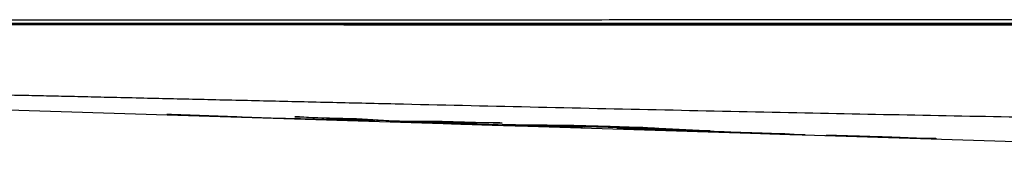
# Model space of a CAD drawing. Header units: inches. Extents: x 1.2 to 10.46, y 1.81 to 7.86.
# Tile 7 of 10: x 7.2551 to 7.5509, y 2.0651 to 2.1086. Entities that reach past the tile are written whole.
import ezdxf

# ---------------------------------------------------------------- set-up
doc = ezdxf.new("R2010")
doc.units = ezdxf.units.IN
doc.header["$MEASUREMENT"] = 0
doc.linetypes.add('SLD-Solid', pattern=[0])

msp = doc.modelspace()

# ---------------------------------------------------------------- linework, layer by layer
at = {"color": 7, "linetype": 'SLD-Solid', "lineweight": 25}
for p, q in [((7.13281419, 2.08523088), (7.77269096, 2.06512194)), ((7.321745, 2.07940059), (7.321745, 2.07932313)), ((7.33952554, 2.07873669), (7.321745, 2.07929541)), ((7.33952554, 2.07884477), (7.33952554, 2.07876535)), ((7.35948809, 2.07868047), (7.35948809, 2.0783548)), ((7.3787177, 2.07809161), (7.3787177, 2.07775997)), ((7.40699981, 2.07662726), (7.40699981, 2.07665461)), ((7.4181952, 2.07692738), (7.4181952, 2.07654126)), ((7.42097586, 2.07651685), (7.42097586, 2.07690082)), ((7.42481395, 2.07679983), (7.42481395, 2.07648892)), ((7.43111939, 2.07647012), (7.43111939, 2.07661174)), ((7.45243589, 2.07518888), (7.43461619, 2.07574878)), ((7.43746398, 2.07610361), (7.43746398, 2.07642281)), ((7.44118458, 2.07630754), (7.44118458, 2.07589738)), ((7.4440044, 2.07615836), (7.4440044, 2.07574661)), ((7.45243589, 2.07523212), (7.45243589, 2.07522344)), ((7.49109095, 2.07397435), (7.47103888, 2.07460437)), ((7.53033346, 2.07274142), (7.51419782, 2.07324836))]:
    msp.add_line(p, q, dxfattribs=at)
at = {"color": 7, "linetype": 'SLD-Solid', "lineweight": 25, "flags": 128}
for points in [[(7.29938225, 2.08011393), (7.31041402, 2.07976954), (7.31908184, 2.07949901)], [(7.33779113, 2.07941801), (7.34818686, 2.07910332), (7.35635495, 2.07885638)], [(7.34226704, 2.07877567), (7.35323301, 2.07843371), (7.36184913, 2.07816511)], [(7.3787177, 2.07775997), (7.36794912, 2.07809299), (7.35948809, 2.0783548)], [(7.3820075, 2.07808283), (7.39209618, 2.0777795), (7.40002302, 2.07754155)], [(7.4181952, 2.07654126), (7.40804071, 2.07685439), (7.40006219, 2.0771006)], [(7.44118458, 2.07589738), (7.42986769, 2.07624412), (7.42097586, 2.07651685)], [(7.42164165, 2.07689446), (7.43247602, 2.07657127), (7.44098876, 2.0763179)], [(7.42481395, 2.07648892), (7.43189797, 2.07627306), (7.43746398, 2.07610361)], [(7.46256823, 2.07517629), (7.45217248, 2.07549553), (7.4440044, 2.07574661)], [(7.51713513, 2.07334753), (7.52452619, 2.07311931), (7.53033346, 2.07294012)]]:
    msp.add_lwpolyline(points, dxfattribs=at)
at = {"color": 7, "linetype": 'SLD-Solid', "lineweight": 25}
for points, knots in [([(7.87247626, 2.10860019), (7.82505613, 2.10860022), (7.7776288, 2.10859624), (7.70648764, 2.10858562), (7.68277531, 2.1085813), (7.64721195, 2.1085737), (7.63535831, 2.10857098), (7.61757868, 2.10856663), (7.61165226, 2.10856513), (7.6049851, 2.10856339), (7.60424473, 2.1085632), (7.60274039, 2.1085628), (7.60197648, 2.1085626), (7.59964171, 2.10856198), (7.59802473, 2.10856155), (7.59477074, 2.10856068), (7.59314052, 2.10856024), (7.59077905, 2.10855959), (7.59000538, 2.10855938), (7.58848518, 2.10855896), (7.58773887, 2.10855876), (7.58403181, 2.10855773), (7.58107498, 2.10855689), (7.57515886, 2.1085552), (7.57220327, 2.10855434), (7.56334575, 2.10855173), (7.5574535, 2.10854993), (7.53980947, 2.1085444), (7.52809091, 2.10854051), (7.51048155, 2.10853442), (7.50460599, 2.10853235), (7.49283176, 2.10852812), (7.48693283, 2.10852596), (7.46920411, 2.10851937), (7.45734742, 2.10851483), (7.43367267, 2.10850534), (7.42185915, 2.10850042), (7.39828211, 2.10848995), (7.38651268, 2.10848439), (7.36295716, 2.10847236), (7.35117194, 2.10846589), (7.32758001, 2.10845203), (7.31577728, 2.10844457), (7.29220921, 2.10842941), (7.28043031, 2.10842193), (7.25699636, 2.10841016), (7.24534544, 2.10840615), (7.22805017, 2.10840021), (7.22231828, 2.10839814), (7.2109517, 2.10839335), (7.20531711, 2.10839061), (7.19417379, 2.10838472), (7.18866687, 2.10838166), (7.17779036, 2.10837582), (7.17242035, 2.10837297), (7.16182433, 2.10836782), (7.15659922, 2.10836556), (7.14885937, 2.10836309), (7.14629528, 2.10836242), (7.14246923, 2.10836155), (7.14119817, 2.10836127), (7.13866207, 2.10836069), (7.13739897, 2.10836037), (7.13491106, 2.10835959), (7.13368731, 2.10835914), (7.13123367, 2.10835843), (7.12999892, 2.1083582), (7.12844481, 2.10835807), (7.12812975, 2.10835805), (7.12749373, 2.10835802), (7.12717795, 2.108358), (7.1262467, 2.10835795), (7.12562723, 2.10835792), (7.12377299, 2.10835781), (7.12254325, 2.10835773), (7.11887279, 2.10835745), (7.11644987, 2.10835723), (7.11160662, 2.10835696), (7.10918395, 2.10835691), (7.10196929, 2.10835681), (7.09720677, 2.10835691), (7.08781559, 2.10835712), (7.08318365, 2.10835723), (7.06949593, 2.10835723), (7.06064405, 2.10835672), (7.04365066, 2.10835345), (7.0355078, 2.10835068), (7.0201406, 2.10834371), (7.01291677, 2.10833959), (6.99956696, 2.10833142), (6.99344274, 2.10832736), (6.98243862, 2.10831979), (6.97755985, 2.10831628), (6.96909803, 2.10830992), (6.96551599, 2.10830707), (6.95956919, 2.10830236), (6.95720222, 2.10830051), (6.95351214, 2.10829818), (6.95218597, 2.10829771), (6.95039937, 2.10829828), (6.94993578, 2.10829933), (6.94986091, 2.10830073)], [0, 0, 0, 0, 0.125, 0.125, 0.1875, 0.1875, 0.21875, 0.21875, 0.234375, 0.234375, 0.236328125, 0.236328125, 0.23828125, 0.23828125, 0.2421875, 0.2421875, 0.24609375, 0.24609375, 0.248046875, 0.248046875, 0.25, 0.25, 0.2578125, 0.2578125, 0.265625, 0.265625, 0.28125, 0.28125, 0.3125, 0.3125, 0.328125, 0.328125, 0.34375, 0.34375, 0.375, 0.375, 0.40625, 0.40625, 0.4375, 0.4375, 0.46875, 0.46875, 0.5, 0.5, 0.53125, 0.53125, 0.5625, 0.5625, 0.578125, 0.578125, 0.59375, 0.59375, 0.609375, 0.609375, 0.625, 0.625, 0.640625, 0.640625, 0.6484375, 0.6484375, 0.65234375, 0.65234375, 0.65625, 0.65625, 0.66015625, 0.66015625, 0.6640625, 0.6640625, 0.665039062, 0.665039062, 0.666015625, 0.666015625, 0.66796875, 0.66796875, 0.671875, 0.671875, 0.6796875, 0.6796875, 0.6875, 0.6875, 0.703125, 0.703125, 0.71875, 0.71875, 0.75, 0.75, 0.78125, 0.78125, 0.8125, 0.8125, 0.84375, 0.84375, 0.875, 0.875, 0.90625, 0.90625, 0.9375, 0.9375, 0.96875, 0.96875, 1, 1, 1, 1]), ([(6.95170473, 2.10746948), (6.95184407, 2.10746948), (6.95212265, 2.10746948), (6.95380449, 2.10746948), (6.95653303, 2.10746948), (6.96053502, 2.10746948), (6.96592632, 2.10746947), (6.97282677, 2.10746947), (6.98158091, 2.10746947), (6.99237182, 2.10746947), (7.00530447, 2.10746947), (7.01989233, 2.10746947), (7.03595424, 2.10746946), (7.0527605, 2.10746946), (7.06999718, 2.10746946), (7.08742324, 2.10746946), (7.10545628, 2.10746946), (7.12402176, 2.10746946), (7.14311619, 2.10746946), (7.16282047, 2.10746946), (7.18264183, 2.10746946), (7.2025163, 2.10746946), (7.22231789, 2.10746945), (7.24249353, 2.10746945), (7.26291568, 2.10746945), (7.28349312, 2.10746945), (7.31230531, 2.10746945), (7.34934962, 2.10746945), (7.39460485, 2.10746945), (7.43991863, 2.10746945), (7.48521136, 2.10746945), (7.53047155, 2.10746945), (7.57606881, 2.10746945), (7.67730124, 2.10746945), (7.76347129, 2.10746945), (7.83415854, 2.10746945)], [0, 0, 0, 0, 0.020656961, 0.041301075, 0.061929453, 0.082547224, 0.103163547, 0.123776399, 0.144381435, 0.167039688, 0.18970059, 0.212367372, 0.235046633, 0.257738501, 0.278371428, 0.29901293, 0.319672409, 0.34023556, 0.36075656, 0.381389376, 0.402018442, 0.420906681, 0.439788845, 0.458687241, 0.477612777, 0.496583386, 0.515572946, 0.556992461, 0.598326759, 0.63972246, 0.681242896, 0.722499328, 0.763796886, 0.806237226, 1, 1, 1, 1]), ([(7.83358439, 2.10746945), (7.83256794, 2.10746945), (7.81743453, 2.10746945), (7.78788898, 2.10746945), (7.74451623, 2.10746945), (7.69987691, 2.10746945), (7.65365661, 2.10746945), (7.60567006, 2.10746945), (7.55544517, 2.10746945), (7.50317342, 2.10746945), (7.44932382, 2.10746945), (7.40458244, 2.10746945), (7.3694779, 2.10746945), (7.34431679, 2.10746945), (7.31967474, 2.10746945), (7.29581237, 2.10746946), (7.2727962, 2.10746946), (7.25097383, 2.10746946), (7.23060414, 2.10746946), (7.21196135, 2.10746946), (7.19474604, 2.10746946), (7.17841547, 2.10746946), (7.16243766, 2.10746946), (7.14435321, 2.10746946), (7.12417649, 2.10746946), (7.1021073, 2.10746946), (7.0804207, 2.10746946), (7.06064453, 2.10746946), (7.04305462, 2.10746947), (7.02774564, 2.10746947), (7.01397791, 2.10746947), (7.00191978, 2.10746947), (6.9916765, 2.10746947), (6.98345586, 2.10746947), (6.97712005, 2.10746948), (6.97247711, 2.10746948), (6.9693263, 2.10746948), (6.96742728, 2.10746948), (6.9671197, 2.10746948), (6.96696764, 2.10746948)], [0, 0, 0, 0, 0.002849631, 0.042426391, 0.082830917, 0.124445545, 0.167573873, 0.212411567, 0.258979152, 0.308384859, 0.358964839, 0.409966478, 0.433852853, 0.457451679, 0.480592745, 0.503085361, 0.524604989, 0.545557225, 0.565013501, 0.582983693, 0.599884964, 0.616389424, 0.633068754, 0.650280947, 0.674922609, 0.700434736, 0.72662393, 0.753192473, 0.775861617, 0.798538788, 0.82116391, 0.843752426, 0.866408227, 0.889283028, 0.911164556, 0.933371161, 0.955784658, 0.97814147, 1, 1, 1, 1]), ([(7.87247739, 2.10688122), (7.86617825, 2.10688132), (7.85360598, 2.10688153), (7.83476919, 2.10688215), (7.81595856, 2.10688284), (7.79045837, 2.10688433), (7.75826754, 2.10688738), (7.71175696, 2.1068934), (7.65700767, 2.10690123), (7.6023324, 2.10691538), (7.55471473, 2.10692702), (7.51465726, 2.10693971), (7.47367174, 2.10695268), (7.4406585, 2.10696527), (7.4130224, 2.10697446), (7.38553012, 2.1069866), (7.35034305, 2.10700086), (7.31681884, 2.10701575), (7.29111199, 2.10702815), (7.2727432, 2.10703637), (7.255628, 2.10704536), (7.23961709, 2.10705204), (7.22450516, 2.1070614), (7.2103549, 2.10706667), (7.19677723, 2.107074), (7.18377313, 2.10708067), (7.17132158, 2.10708599), (7.16120822, 2.10709174), (7.15323294, 2.10709331), (7.14768042, 2.10709731), (7.1433827, 2.10709764), (7.14038671, 2.10709973), (7.13759198, 2.10710048), (7.13144753, 2.10710319), (7.1218169, 2.10710492), (7.1092876, 2.10711105), (7.09665703, 2.10711465), (7.08020882, 2.10712012), (7.06433047, 2.10712473), (7.04941117, 2.10712985), (7.03880505, 2.10713268), (7.02879502, 2.10713612), (7.01668509, 2.10713955), (7.00283207, 2.10714425), (6.99183156, 2.10714694), (6.98450571, 2.10714872), (6.98006845, 2.10714931), (6.97625834, 2.10714979), (6.97326088, 2.10714967), (6.97096745, 2.10714799), (6.9697533, 2.10714753), (6.96911586, 2.10714803), (6.96880349, 2.10714766), (6.96855434, 2.10714705), (6.96836912, 2.10714625), (6.96824124, 2.10714542), (6.96820662, 2.10714497), (6.96818936, 2.10714474)], [0, 0, 0, 0, 0.01707089, 0.034071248, 0.05104832, 0.06804836, 0.103177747, 0.138286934, 0.194094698, 0.251552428, 0.286462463, 0.323145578, 0.36011613, 0.397546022, 0.412628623, 0.435035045, 0.472085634, 0.508067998, 0.526067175, 0.54206897, 0.558213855, 0.572990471, 0.586271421, 0.600360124, 0.613041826, 0.625458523, 0.638689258, 0.650572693, 0.656592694, 0.663594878, 0.66806967, 0.670270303, 0.67318124, 0.677047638, 0.690086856, 0.704639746, 0.718832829, 0.733208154, 0.762278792, 0.777060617, 0.791531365, 0.805908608, 0.820745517, 0.848229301, 0.879105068, 0.893410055, 0.908827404, 0.922823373, 0.939189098, 0.954535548, 0.969884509, 0.974894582, 0.979922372, 0.984958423, 0.989991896, 0.995010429, 1, 1, 1, 1]), ([(7.87247739, 2.07604041), (7.86784685, 2.07604172), (7.85859185, 2.07604433), (7.84470946, 2.07606566), (7.83081832, 2.07609976), (7.81207899, 2.07616447), (7.78845479, 2.07628068), (7.75954543, 2.07647903), (7.73009833, 2.07673681), (7.69956441, 2.07706071), (7.66819226, 2.07744965), (7.62363843, 2.07807864), (7.56453203, 2.0790603), (7.50298742, 2.0802571), (7.45115755, 2.08135173), (7.41095169, 2.08223956), (7.377268, 2.08300836), (7.35051157, 2.08362838), (7.33092935, 2.08408495), (7.31496123, 2.08445779), (7.30256597, 2.08474635), (7.29344056, 2.08495801), (7.28482722, 2.08515661), (7.27649237, 2.08534734), (7.26883464, 2.08552073), (7.26141007, 2.08568667), (7.25456377, 2.0858371), (7.24631291, 2.08601475), (7.23713278, 2.08620543), (7.2271841, 2.08639976), (7.21877645, 2.08655523), (7.21104815, 2.08669348), (7.20440953, 2.08680974), (7.19799467, 2.08692063), (7.19300354, 2.08700627), (7.18891598, 2.08707607), (7.18605469, 2.0871246), (7.18296709, 2.08717658), (7.17898641, 2.08724372), (7.17397822, 2.08732796), (7.16848492, 2.08741973), (7.16301775, 2.08751056), (7.15549747, 2.0876348), (7.1463242, 2.0877849), (7.13542759, 2.08795999), (7.12517166, 2.08812049), (7.11527321, 2.08826964), (7.10620019, 2.08839907), (7.0951751, 2.08854482), (7.08570854, 2.08864988), (7.07788906, 2.08871126), (7.07287964, 2.0887362), (7.06857811, 2.08874117), (7.064947, 2.08872722), (7.06192047, 2.08869446), (7.0600833, 2.0886564), (7.05899344, 2.08862391), (7.05841991, 2.08860367), (7.0578941, 2.08858165), (7.05741791, 2.08855785), (7.05699328, 2.08853228), (7.05662222, 2.08850492), (7.05630672, 2.08847578), (7.05604896, 2.08844487), (7.05585064, 2.08841217), (7.05571542, 2.08837768), (7.05563965, 2.08834148), (7.0556451, 2.08831625), (7.05564786, 2.0883035)], [0, 0, 0, 0, 0.014324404, 0.028629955, 0.042944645, 0.057296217, 0.086599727, 0.116026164, 0.146728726, 0.177697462, 0.210488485, 0.243786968, 0.315541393, 0.393365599, 0.43421982, 0.475915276, 0.517771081, 0.538444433, 0.558724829, 0.578398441, 0.587918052, 0.597172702, 0.606732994, 0.614702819, 0.623142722, 0.630657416, 0.637983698, 0.644716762, 0.656831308, 0.667455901, 0.677478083, 0.685277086, 0.694133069, 0.700752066, 0.708045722, 0.712018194, 0.715509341, 0.718445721, 0.723316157, 0.730119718, 0.736962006, 0.743843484, 0.75076461, 0.765669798, 0.779499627, 0.794350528, 0.808153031, 0.822333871, 0.835806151, 0.862028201, 0.874624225, 0.887243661, 0.899812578, 0.912805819, 0.926108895, 0.940243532, 0.944589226, 0.949050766, 0.953628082, 0.958321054, 0.963129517, 0.968053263, 0.973092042, 0.978245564, 0.983513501, 0.98889549, 0.994391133, 1, 1, 1, 1]), ([(7.36533479, 2.07796569), (7.36537527, 2.07796803), (7.3654554, 2.07797266), (7.36618239, 2.07796201), (7.36736524, 2.07793676), (7.36893991, 2.07789843), (7.37076555, 2.07785112), (7.3729599, 2.07779182), (7.37629282, 2.07769891), (7.38021196, 2.07758565), (7.38448994, 2.07745845), (7.38820655, 2.07734618), (7.39240395, 2.07721742), (7.39691091, 2.07707728), (7.40228212, 2.07690813), (7.40711697, 2.07675266), (7.4112437, 2.07661636), (7.41501745, 2.07648923), (7.4183037, 2.07637425), (7.42087133, 2.07627989), (7.42286074, 2.07620336), (7.42436661, 2.07613819), (7.42495066, 2.07610551), (7.42480048, 2.07610408), (7.42478845, 2.07610397)], [0, 0, 0, 0, 0.048148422, 0.095310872, 0.141840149, 0.177753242, 0.212822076, 0.248351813, 0.283848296, 0.352730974, 0.388638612, 0.426151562, 0.472419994, 0.521368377, 0.567936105, 0.642117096, 0.67648534, 0.709675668, 0.780601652, 0.815883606, 0.851768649, 0.919193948, 0.993526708, 1, 1, 1, 1]), ([(7.42299983, 2.07613242), (7.42292827, 2.07613431), (7.42278558, 2.07613809), (7.42255257, 2.07614439), (7.42230647, 2.07615114), (7.42204585, 2.0761584), (7.42177104, 2.07616613), (7.4214819, 2.07617436), (7.42117846, 2.07618307), (7.42053472, 2.0762017), (7.41945965, 2.07623334), (7.41780477, 2.07628302), (7.41594266, 2.07633969), (7.41389208, 2.07640269), (7.41168142, 2.07647106), (7.40863902, 2.07656562), (7.40448843, 2.07669529), (7.40021917, 2.07682915), (7.39668402, 2.07694015), (7.39407481, 2.07702215), (7.39145748, 2.07710445), (7.38793542, 2.07721531), (7.38370024, 2.07734882), (7.37887031, 2.0775017), (7.37460419, 2.07763784), (7.37162888, 2.07773433), (7.36964334, 2.07779998), (7.36838121, 2.0778425), (7.36735758, 2.07787802), (7.36666549, 2.07790313), (7.36619613, 2.07792109), (7.36588182, 2.07793386), (7.36563644, 2.07794476), (7.36546212, 2.07795372), (7.36535356, 2.07796094), (7.36534111, 2.07796409), (7.36533479, 2.07796569)], [0, 0, 0, 0, 0.007948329, 0.01584908, 0.023707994, 0.031530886, 0.039323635, 0.047092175, 0.054842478, 0.062580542, 0.09410854, 0.125324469, 0.156301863, 0.187715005, 0.219089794, 0.250391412, 0.309861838, 0.375296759, 0.405547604, 0.437650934, 0.46950119, 0.500163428, 0.56554406, 0.624943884, 0.686380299, 0.749774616, 0.781490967, 0.81244892, 0.842998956, 0.874799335, 0.894102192, 0.913981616, 0.934477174, 0.955624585, 0.977455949, 1, 1, 1, 1]), ([(7.40002302, 2.07754155), (7.39824841, 2.07755137), (7.3946976, 2.07757101), (7.38937247, 2.07761945), (7.38404556, 2.07768044), (7.38049461, 2.07773344), (7.3787177, 2.07775997)], [0, 0, 0, 0, 0.249888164, 0.500000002, 0.749799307, 1, 1, 1, 1]), ([(7.38307615, 2.07740948), (7.38307761, 2.0774088), (7.38308049, 2.07740746), (7.38310297, 2.07740496), (7.38313872, 2.07740214), (7.38318884, 2.07739895), (7.38325291, 2.0773954), (7.38333093, 2.0773915), (7.38342275, 2.07738725), (7.38366347, 2.07737673), (7.38418242, 2.07735645), (7.38519983, 2.07732069), (7.38631283, 2.07728332), (7.3873408, 2.07724945), (7.38850579, 2.07721155), (7.38989934, 2.07716669), (7.39155045, 2.07711402), (7.39347942, 2.07705297), (7.39583938, 2.07697876), (7.39848322, 2.07689615), (7.40079058, 2.07682494), (7.40239303, 2.07677619), (7.40348979, 2.07674328), (7.40443722, 2.07671538), (7.40510117, 2.0766965), (7.40558512, 2.07668328), (7.40594989, 2.07667376), (7.40626207, 2.07666614), (7.40652716, 2.07666027), (7.40665631, 2.07665801), (7.40672293, 2.07665685)], [0, 0, 0, 0, 0.0197517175, 0.0389481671, 0.0575948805, 0.0756979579, 0.0932641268, 0.1103008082, 0.1268161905, 0.1428193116, 0.2197531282, 0.2860028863, 0.3211676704, 0.3570940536, 0.3929971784, 0.428600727, 0.473620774, 0.5208317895, 0.5713836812, 0.6458605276, 0.7138256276, 0.7494519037, 0.785364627, 0.8209577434, 0.8568705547, 0.8820157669, 0.9087643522, 0.9372652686, 0.9676426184, 1, 1, 1, 1]), ([(7.40708377, 2.0766592), (7.4070141, 2.07666638), (7.4069073, 2.07667738), (7.40589026, 2.07672029), (7.40460442, 2.0767686), (7.40270951, 2.07683474), (7.40028816, 2.07691566), (7.39753877, 2.07700438), (7.39469549, 2.07709388), (7.39185708, 2.07718145), (7.38917952, 2.07726157), (7.38689537, 2.07732721), (7.38458472, 2.07738992), (7.38345923, 2.07741404), (7.38332966, 2.07741108), (7.3832864, 2.0774101)], [0, 0, 0, 0, 0.133264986, 0.204257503, 0.267146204, 0.333558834, 0.4003464, 0.467191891, 0.533770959, 0.600475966, 0.667193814, 0.733704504, 0.80028111, 0.933310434, 1, 1, 1, 1]), ([(7.40006219, 2.0771006), (7.40186194, 2.0770747), (7.4054586, 2.07702293), (7.41085397, 2.07696471), (7.41624767, 2.07691963), (7.41984415, 2.07690285), (7.42164165, 2.07689446)], [0, 0, 0, 0, 0.250198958, 0.499999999, 0.75010296, 1, 1, 1, 1]), ([(7.40699763, 2.07665463), (7.40699953, 2.07665461), (7.40709568, 2.07665382), (7.40708967, 2.07665654), (7.40708377, 2.0766592)], [0, 0, 0, 0, 0.019732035, 1, 1, 1, 1]), ([(7.43461619, 2.07590002), (7.43812865, 2.07579087), (7.44507182, 2.07557512), (7.45288529, 2.07533249), (7.4580518, 2.07517211), (7.46017119, 2.07510633), (7.4619046, 2.07505254), (7.46326716, 2.07501026), (7.46461902, 2.0749683), (7.46744631, 2.07488044), (7.47128989, 2.07476016), (7.47518505, 2.07463607), (7.47747016, 2.07456139), (7.4786943, 2.07452073), (7.47984917, 2.07448167), (7.48093732, 2.07444411), (7.48194415, 2.07440859), (7.48286187, 2.07437539), (7.48368673, 2.07434475), (7.4846409, 2.07430815), (7.48557203, 2.07426993), (7.48622615, 2.07423823), (7.48643341, 2.07422246), (7.48643477, 2.07421532), (7.48632358, 2.07421177), (7.48595442, 2.0742151), (7.48506122, 2.07423411), (7.48371524, 2.07426858), (7.48199338, 2.07431602), (7.48027895, 2.07436538), (7.47879517, 2.07440901), (7.47754185, 2.07444636), (7.47610113, 2.07448984), (7.47441253, 2.07454123), (7.4732025, 2.07457835), (7.47256629, 2.07459786)], [0, 0, 0, 0, 0.125116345, 0.247320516, 0.278321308, 0.309150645, 0.322814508, 0.34006672, 0.357685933, 0.370968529, 0.440780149, 0.494702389, 0.510881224, 0.526375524, 0.542211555, 0.557950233, 0.573684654, 0.589603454, 0.605469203, 0.621291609, 0.652299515, 0.684478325, 0.715911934, 0.731893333, 0.747483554, 0.779898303, 0.810573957, 0.842072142, 0.873642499, 0.905162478, 0.921363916, 0.936815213, 0.955665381, 0.976689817, 1, 1, 1, 1]), ([(7.43461619, 2.07574878), (7.43461625, 2.075753), (7.43461636, 2.07576145), (7.4346161, 2.07579307), (7.43461636, 2.07583724), (7.43461624, 2.07587908), (7.43461619, 2.07590002)], [0, 0, 0, 0, 0.2499275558, 0.5000000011, 0.7498321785, 1, 1, 1, 1]), ([(7.44098876, 2.0763179), (7.44282576, 2.0762145), (7.446473, 2.07600922), (7.45190507, 2.07571688), (7.45726138, 2.07543796), (7.46080728, 2.07526312), (7.46256823, 2.07517629)], [0, 0, 0, 0, 0.255396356, 0.507070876, 0.755204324, 1, 1, 1, 1]), ([(7.45243589, 2.07525329), (7.45403355, 2.07520334), (7.45643005, 2.07512841), (7.4590251, 2.07504728), (7.46022469, 2.07500978), (7.46102361, 2.07498508), (7.4619843, 2.07495554), (7.46316914, 2.07491925), (7.46408428, 2.0748913), (7.46470412, 2.07487238), (7.46499898, 2.0748634), (7.46525838, 2.07485556), (7.46563779, 2.07484418), (7.46609314, 2.0748307), (7.46676781, 2.07481115), (7.46734582, 2.0747951), (7.46781555, 2.07478274), (7.46820317, 2.07477311), (7.46853056, 2.07476637), (7.46863396, 2.07476718), (7.46858528, 2.07477235), (7.46844883, 2.07477968), (7.46822862, 2.07478926), (7.46794566, 2.07480046), (7.46761439, 2.07481283), (7.46722274, 2.0748269), (7.46675691, 2.07484313), (7.46619822, 2.07486203), (7.46557491, 2.07488263), (7.46490423, 2.07490444), (7.46413771, 2.07492911), (7.4632146, 2.07495852), (7.46172058, 2.0750057), (7.4600939, 2.07505645), (7.45847337, 2.07510693), (7.45685431, 2.07515739), (7.45487098, 2.0752192), (7.45324935, 2.07526974), (7.45243589, 2.07529509)], [0, 0, 0, 0, 0.123652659, 0.185479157, 0.200933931, 0.216436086, 0.247589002, 0.276224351, 0.309832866, 0.320027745, 0.325389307, 0.333258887, 0.341039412, 0.356739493, 0.372430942, 0.403843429, 0.419706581, 0.435290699, 0.465864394, 0.498008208, 0.520024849, 0.54082872, 0.560775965, 0.576642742, 0.592262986, 0.608119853, 0.623611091, 0.640876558, 0.659624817, 0.676601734, 0.69555498, 0.720724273, 0.749018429, 0.811721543, 0.846480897, 0.874481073, 0.937036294, 1, 1, 1, 1]), ([(7.47103888, 2.07460437), (7.4697875, 2.07464553), (7.46727715, 2.07472809), (7.46450976, 2.07482254), (7.46261838, 2.074888), (7.46182144, 2.07491579), (7.4611406, 2.07493965), (7.46063422, 2.07495732), (7.46011957, 2.07497515), (7.45963048, 2.07499195), (7.4592211, 2.07500587), (7.45888372, 2.07501725), (7.45852282, 2.0750293), (7.45807651, 2.07504401), (7.45755469, 2.07506106), (7.4569594, 2.07508037), (7.45624255, 2.07510344), (7.45538885, 2.07513068), (7.45460174, 2.07515555), (7.45389492, 2.07517771), (7.45344346, 2.07519186), (7.45292051, 2.07520825), (7.45263965, 2.07521705), (7.45243589, 2.07522344)], [0, 0, 0, 0, 0.249618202, 0.500750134, 0.553034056, 0.625937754, 0.660574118, 0.68851106, 0.721658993, 0.750944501, 0.767337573, 0.782248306, 0.797724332, 0.813194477, 0.834079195, 0.854797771, 0.875518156, 0.906306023, 0.937839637, 0.950389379, 0.973354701, 0.980670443, 1, 1, 1, 1]), ([(7.47256629, 2.07459786), (7.47281305, 2.07458992), (7.47329182, 2.0745745), (7.47398139, 2.07455224), (7.4746217, 2.07453152), (7.47521238, 2.07451237), (7.47575358, 2.07449476), (7.47625251, 2.07447848), (7.47670233, 2.07446373), (7.47711722, 2.07445006), (7.4775081, 2.07443705), (7.47798335, 2.07442109), (7.47857402, 2.07440109), (7.47946059, 2.07437091), (7.48053993, 2.07433404), (7.48145619, 2.07430267), (7.48201341, 2.07428344), (7.48225864, 2.07427494), (7.48249368, 2.07426668), (7.4828234, 2.07425507), (7.48322808, 2.07424086), (7.4847794, 2.07418663), (7.48738457, 2.07409685), (7.48985802, 2.0740151), (7.49109095, 2.07397435)], [0, 0, 0, 0, 0.02418787, 0.046929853, 0.06823925, 0.088132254, 0.106628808, 0.123753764, 0.14030127, 0.154831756, 0.169662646, 0.186375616, 0.214565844, 0.24883773, 0.3112081, 0.373688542, 0.390317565, 0.405069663, 0.416903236, 0.436383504, 0.471864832, 0.499007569, 0.750272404, 1, 1, 1, 1]), ([(7.49743554, 2.07388153), (7.49777479, 2.07387144), (7.49844543, 2.0738515), (7.49943293, 2.07382224), (7.50039181, 2.07379393), (7.50132166, 2.07376659), (7.50222263, 2.0737402), (7.50309474, 2.07371476), (7.50393801, 2.07369029), (7.50475248, 2.07366677), (7.50553819, 2.0736442), (7.50629518, 2.0736226), (7.50702348, 2.07360195), (7.50772312, 2.07358226), (7.50839418, 2.07356353), (7.50970456, 2.07352728), (7.51156542, 2.07347716), (7.51332061, 2.07343252), (7.51450417, 2.073404), (7.51523826, 2.07338698), (7.51592228, 2.07337186), (7.51656147, 2.07335847), (7.5169432, 2.07335119), (7.51713513, 2.07334753)], [0, 0, 0, 0, 0.041498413, 0.082037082, 0.121629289, 0.160289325, 0.198032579, 0.234875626, 0.270836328, 0.305933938, 0.340189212, 0.373624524, 0.406263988, 0.43813358, 0.46926126, 0.499677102, 0.624323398, 0.749710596, 0.799194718, 0.848824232, 0.898741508, 0.949087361, 1, 1, 1, 1]), ([(7.51419782, 2.07333971), (7.51392762, 2.07334731), (7.51339168, 2.07336239), (7.51258223, 2.07338532), (7.51177708, 2.07340824), (7.51097528, 2.07343119), (7.51017692, 2.07345415), (7.50938186, 2.07347713), (7.50859, 2.07350013), (7.50780122, 2.07352314), (7.50701548, 2.07354617), (7.50586555, 2.07358002), (7.50427569, 2.07362717), (7.5021717, 2.07369005), (7.49987478, 2.07375912), (7.49826749, 2.07380775), (7.49743554, 2.07383293)], [0, 0, 0, 0, 0.053852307, 0.106814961, 0.158902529, 0.210130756, 0.260516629, 0.310078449, 0.358835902, 0.406810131, 0.45402381, 0.500501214, 0.611646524, 0.731786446, 0.861171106, 1, 1, 1, 1]), ([(7.53033346, 2.07294012), (7.53033352, 2.0729214), (7.53033364, 2.07288401), (7.53033367, 2.07283848), (7.53033331, 2.07279479), (7.53033386, 2.07275805), (7.53033359, 2.07274696), (7.53033346, 2.07274142)], [0, 0, 0, 0, 0.16696324, 0.333547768, 0.500000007, 0.750119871, 1, 1, 1, 1])]:
    msp.add_open_spline(points, degree=3, knots=knots, dxfattribs=at)
for points in [[(7.321745, 2.07932313), (7.31429065, 2.07957743), (7.3068364, 2.07984143), (7.29938225, 2.08011393)], [(7.31908184, 2.07949901), (7.32294601, 2.0793545), (7.32681021, 2.079213), (7.33067444, 2.07907474)], [(7.33067444, 2.07907474), (7.33453861, 2.07897101), (7.33840281, 2.07887125), (7.34226704, 2.07877567)], [(7.35948809, 2.0783548), (7.35225561, 2.07868284), (7.3450233, 2.07903885), (7.33779113, 2.07941801)], [(7.36184913, 2.07816511), (7.35440783, 2.07835251), (7.34696664, 2.07855304), (7.33952554, 2.07876535)], [(7.35635495, 2.07885638), (7.36066295, 2.07860718), (7.36497101, 2.07837073), (7.36927913, 2.07814879)], [(7.36927913, 2.07814879), (7.37352191, 2.07810781), (7.3777647, 2.07808575), (7.3820075, 2.07808283)], [(7.42097586, 2.07651685), (7.42004897, 2.07652389), (7.41912209, 2.07653203), (7.4181952, 2.07654126)], [(7.43111939, 2.07647012), (7.42901757, 2.0764711), (7.42691576, 2.07647737), (7.42481395, 2.07648892)], [(7.43746398, 2.07610361), (7.435366, 2.07622099), (7.43325175, 2.07634316), (7.43111939, 2.07647012)], [(7.4440044, 2.07574661), (7.44306446, 2.07579598), (7.44212452, 2.07584624), (7.44118458, 2.07589738)], [(7.45243589, 2.07529509), (7.45243589, 2.0752795), (7.45243589, 2.07526556), (7.45243589, 2.07525329)], [(7.49743554, 2.07383293), (7.49743554, 2.07384678), (7.49743554, 2.073863), (7.49743554, 2.07388153)], [(7.51419782, 2.07324836), (7.51419782, 2.07325754), (7.51419782, 2.07328816), (7.51419782, 2.07333971)]]:
    msp.add_open_spline(points, degree=3, dxfattribs=at)

doc.saveas('drawing.dxf')
